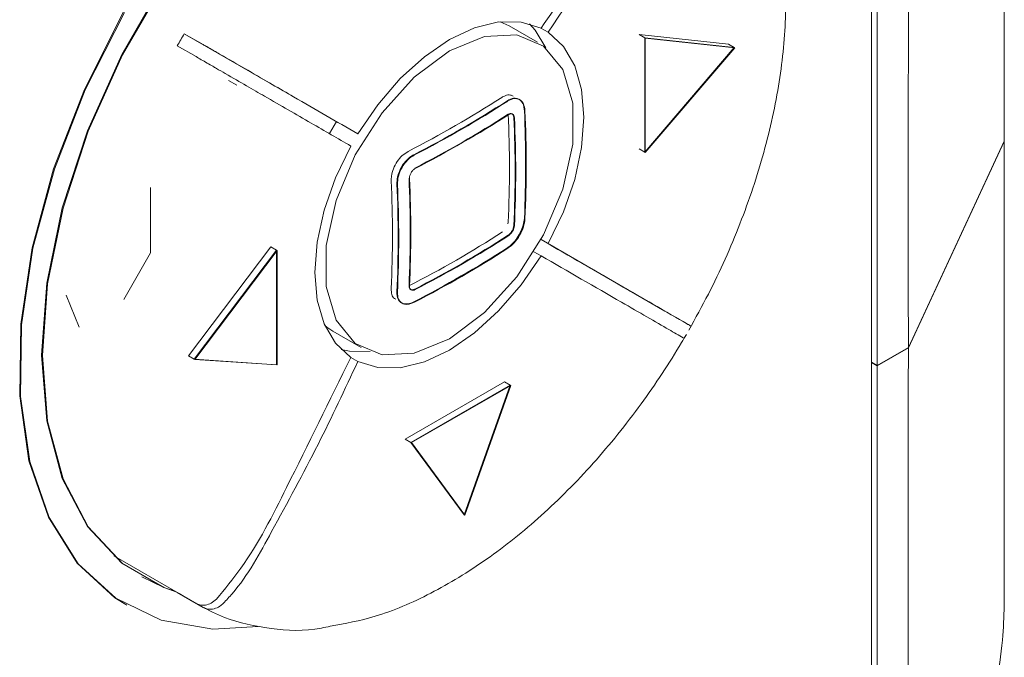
# Model space of a CAD drawing. Header units: millimetres. Extents: x 63 to 559, y 25 to 389.
# Tile 40 of 88: x 139.19 to 145.34, y 309.86 to 313.84. Entities that reach past the tile are written whole.
import ezdxf

# ---------------------------------------------------------------- set-up
doc = ezdxf.new("R2010")
doc.units = ezdxf.units.MM

msp = doc.modelspace()

# ---------------------------------------------------------------- linework, layer by layer
at = {"color": 7, "linetype": 'Continuous', "lineweight": 15}
for p, q in [((144.5067, 303.8105), (144.5067, 319.1025)), ((144.5421, 311.6796), (144.5421, 319.1056)), ((145.3342, 313.1102), (145.3351, 316.006)), ((142.2459, 313.8002), (142.1902, 313.8265)), ((140.3352, 313.6839), (140.218, 313.7516)), ((141.1245, 313.2281), (140.218, 313.7516)), ((142.4227, 313.6982), (142.2459, 313.8002)), ((142.4441, 313.7859), (142.4879, 313.7606)), ((143.0557, 313.7465), (143.6142, 313.6855)), ((143.0912, 313.726), (143.0557, 313.7465)), ((143.0912, 313.726), (143.0912, 313.0116)), ((143.6496, 313.6651), (143.0912, 313.726)), ((143.0912, 313.726), (143.0944, 313.7238)), ((143.6496, 313.6651), (143.0912, 313.726)), ((143.0912, 313.726), (143.0912, 313.0116)), ((143.653, 313.663), (143.0944, 313.7238)), ((143.0944, 313.7238), (143.0944, 313.0095)), ((143.6496, 313.6651), (143.6142, 313.6855)), ((140.1742, 313.6758), (140.2915, 313.6081)), ((143.0912, 313.0116), (143.6496, 313.6651)), ((143.0944, 313.0095), (143.653, 313.663)), ((143.6496, 313.6651), (143.653, 313.663)), ((140.5469, 313.4293), (140.4939, 313.4599)), ((141.1245, 313.2281), (141.3013, 313.126)), ((141.1683, 313.2028), (141.1248, 313.1275)), ((145.3342, 313.0796), (144.7365, 311.7919)), ((145.3335, 313.078), (145.3342, 313.0776)), ((145.3342, 313.0796), (145.3342, 313.1102)), ((143.0912, 313.0116), (143.0557, 313.032)), ((143.0912, 313.0116), (143.0944, 313.0095)), ((140.0077, 312.3829), (140.0077, 312.7918)), ((142.2377, 312.5654), (142.239, 312.5749)), ((143.2177, 312.0193), (142.4442, 312.466)), ((142.4879, 312.4408), (142.4442, 312.466)), ((140.2445, 311.7402), (140.7576, 312.4198)), ((140.7931, 312.3994), (140.2798, 311.7198)), ((140.7931, 312.3994), (140.2798, 311.7198)), ((140.7968, 312.3974), (140.2834, 311.7178)), ((140.7931, 312.3994), (140.7576, 312.4198)), ((140.7931, 311.6849), (140.7931, 312.3994)), ((140.7931, 312.3994), (140.7968, 312.3974)), ((140.7968, 311.6831), (140.7968, 312.3974)), ((142.4004, 312.3903), (142.4442, 312.365)), ((139.8401, 312.0925), (140.0077, 312.3829)), ((139.4811, 312.1185), (139.5626, 311.9193)), ((143.2177, 312.0193), (143.3349, 311.9517)), ((141.146, 311.8949), (141.3228, 311.7929)), ((144.7365, 311.7919), (144.5421, 311.6796)), ((144.7365, 311.7898), (144.5421, 311.6776)), ((144.7365, 311.7919), (144.7365, 311.8225)), ((140.2798, 311.7198), (140.2445, 311.7402)), ((140.2798, 311.7198), (140.7931, 311.6849)), ((140.2798, 311.7198), (140.2834, 311.7178)), ((140.2834, 311.7178), (140.7968, 311.6831)), ((141.3013, 311.7052), (141.2575, 311.7304)), ((144.5421, 311.6796), (144.5067, 311.7)), ((144.5067, 311.698), (144.5421, 311.6776)), ((144.5421, 303.8309), (144.5421, 311.6776)), ((141.5973, 311.2205), (142.216, 311.5776)), ((142.2515, 311.5572), (141.6327, 311.2)), ((142.2515, 311.5572), (141.6327, 311.2)), ((142.2549, 311.5554), (141.6363, 311.1983)), ((141.9647, 310.7468), (142.2515, 311.5572)), ((141.9682, 310.7448), (142.2549, 311.5554)), ((142.2515, 311.5572), (142.216, 311.5776)), ((142.2515, 311.5572), (142.2549, 311.5554)), ((141.6327, 311.2), (141.5973, 311.2205)), ((141.6327, 311.2), (141.9647, 310.7468)), ((141.6327, 311.2), (141.9647, 310.7468)), ((141.6327, 311.2), (141.6363, 311.1983)), ((141.6363, 311.1983), (141.9682, 310.7448)), ((141.9647, 310.7468), (141.9682, 310.7448)), ((139.7775, 310.4911), (140.1961, 310.2494)), ((140.2915, 310.1947), (140.1742, 310.2624)), ((140.218, 310.2371), (140.3352, 310.1695)), ((140.218, 310.2371), (140.218, 310.2371)), ((139.8538, 310.1872), (139.8591, 310.1842))]:
    msp.add_line(p, q, dxfattribs=at)
at = {"color": 7, "linetype": 'Continuous', "lineweight": 15, "flags": 128}
for points in [[(141.4661, 315.4503), (141.0947, 315.1983), (140.7346, 314.879), (140.3966, 314.5019), (140.0912, 314.0787), (139.8276, 313.622), (139.6137, 313.1459), (139.4561, 312.6647), (139.3596, 312.1931), (139.3271, 311.7454), (139.3596, 311.3353), (139.4561, 310.9751), (139.6137, 310.6758), (139.8276, 310.4466), (140.0912, 310.2944), (140.1603, 310.2701)], [(141.4714, 315.4472), (141.1, 315.1953), (140.7399, 314.8759), (140.4019, 314.4989), (140.0965, 314.0756), (139.8329, 313.619), (139.619, 313.1428), (139.4614, 312.6616), (139.3649, 312.19), (139.3324, 311.7424), (139.3649, 311.3322), (139.4614, 310.972), (139.619, 310.6728), (139.8329, 310.4435), (140.0965, 310.2913), (140.1656, 310.267)], [(139.8396, 313.887), (139.5943, 313.4037), (139.4021, 312.9083), (139.2686, 312.4149), (139.1975, 311.9377), (139.1909, 311.49), (139.2489, 311.0847), (139.3699, 310.7332), (139.5505, 310.4457), (139.7856, 310.2301), (139.8538, 310.1872)], [(139.8449, 313.8839), (139.5996, 313.4006), (139.4074, 312.9052), (139.2739, 312.4119), (139.2028, 311.9346), (139.1962, 311.4869), (139.2542, 311.0816), (139.3752, 310.7302), (139.5558, 310.4426), (139.7909, 310.227), (140.0737, 310.0896), (140.3962, 310.0342), (140.6796, 310.0506)], [(142.4442, 313.7859), (142.3198, 313.8244), (142.1797, 313.8253), (142.0289, 313.7884), (141.8727, 313.7152), (141.7165, 313.608), (141.5657, 313.4708), (141.4257, 313.3083), (141.3013, 313.126)], [(142.4733, 313.663), (142.4068, 313.7741), (142.3714, 313.8135)], [(141.8727, 311.8473), (142.0919, 312.0102), (142.2932, 312.2327), (142.4606, 312.4967), (142.5803, 312.7808), (142.6426, 313.0621), (142.6426, 313.3178), (142.5803, 313.5271), (142.4606, 313.6731), (142.2932, 313.7439), (142.0919, 313.7338), (141.8727, 313.6437), (141.6536, 313.4808), (141.4522, 313.2584), (141.2849, 312.9944), (141.1652, 312.7102), (141.1028, 312.4289), (141.1028, 312.1732), (141.1652, 311.9639), (141.2849, 311.818), (141.4522, 311.7471), (141.6536, 311.7572), (141.8727, 311.8473)], [(142.4879, 312.4408), (142.5835, 312.6396), (142.6543, 312.8422), (142.6978, 313.0414), (142.7124, 313.2303), (142.6978, 313.4022), (142.6543, 313.5512), (142.5835, 313.6721), (142.4879, 313.7606)], [(144.7365, 311.7898), (144.8809, 312.101), (145.3342, 313.0776)], [(141.2575, 313.0503), (141.1619, 312.8514), (141.0912, 312.6488), (141.0477, 312.4496), (141.033, 312.2608), (141.0477, 312.0888), (141.0912, 311.9398), (141.1619, 311.819), (141.2575, 311.7304)], [(141.3013, 311.7052), (141.4257, 311.6666), (141.5657, 311.6658), (141.7165, 311.7026), (141.8727, 311.7759), (142.0289, 311.883), (142.1797, 312.0202), (142.3198, 312.1828), (142.4442, 312.365)], [(141.0954, 311.9301), (141.1081, 311.92), (141.146, 311.8949)], [(141.1973, 311.7796), (141.2489, 311.7687), (141.3785, 311.7666)], [(139.9538, 310.3604), (140.0912, 310.2944), (140.1603, 310.2701)]]:
    msp.add_lwpolyline(points, dxfattribs=at)
at = {"color": 7, "linetype": 'Continuous', "lineweight": 15}
for centre, radius, start, end in [((144.6981, 311.1144), 5.1986, 149.51756, 150.48194), ((138.3872, 319.2822), 7.0483, 297.25847, 302.73616), ((138.3992, 319.3026), 7.0955, 297.27667, 302.71796), ((138.4003, 319.3049), 7.1002, 297.27667, 302.71795), ((138.4006, 319.224), 7.1023, 297.27928, 302.71534), ((135.1914, 312.9117), 7.0556, 357.26377, 2.73623), ((135.2523, 312.9348), 7.096, 357.27935, 2.72065), ((135.2514, 312.9329), 7.1008, 357.27936, 2.72064), ((138.4016, 319.2265), 7.1072, 297.27936, 302.71526), ((135.1796, 312.8912), 7.1029, 357.28197, 2.71803), ((135.1784, 312.8893), 7.1078, 357.28205, 2.71795), ((134.4685, 312.4961), 7.0489, 357.26116, 2.73884), ((134.5255, 312.5136), 7.1029, 357.28197, 2.71803), ((134.5239, 312.5114), 7.1078, 357.28205, 2.71795), ((134.4568, 312.4756), 7.096, 357.27935, 2.72065), ((134.4554, 312.4734), 7.1008, 357.27936, 2.72064), ((138.3887, 318.4483), 7.0551, 297.26108, 302.73354), ((138.4006, 318.4687), 7.1023, 297.27928, 302.71534), ((138.4016, 318.4707), 7.1072, 297.27936, 302.71526), ((138.3992, 318.384), 7.0955, 297.27667, 302.71796), ((138.4003, 318.3857), 7.1002, 297.27667, 302.71795), ((140.6962, 311.1158), 1.0003, 238.54811, 241.44208)]:
    msp.add_arc(centre, radius, start, end, dxfattribs=at)
for points, knots in [([(144.7321, 319.1317), (144.7342, 317.9651), (144.738, 315.8725), (144.7361, 313.4341), (144.7364, 312.1649), (144.7365, 311.8225)], [0, 0, 0, 0, 0.47919, 0.859476, 1, 1, 1, 1]), ([(142.4442, 313.7859), (142.554, 313.943), (142.7817, 314.2686), (143.066, 314.7366), (143.2725, 315.0707), (143.3242, 315.2414), (143.3321, 315.2672)], [0, 0, 0, 0, 0.33197, 0.687899, 0.952818, 1, 1, 1, 1]), ([(143.3758, 315.2419), (143.3471, 315.1653), (143.2509, 314.9082), (142.9302, 314.4211), (142.6555, 314.0108), (142.4879, 313.7606)], [0, 0, 0, 0, 0.142196, 0.476974, 1, 1, 1, 1]), ([(143.3668, 311.9009), (143.4081, 311.9756), (143.5279, 312.1921), (143.6935, 312.5647), (143.8433, 313.0117), (143.9393, 313.4534), (143.98, 313.8788), (143.9609, 314.2753), (143.8943, 314.6159), (143.8067, 314.7973), (143.7678, 314.878)], [0, 0, 0, 0, 0.07154, 0.207381, 0.34343, 0.479674, 0.616198, 0.753049, 0.89014, 1, 1, 1, 1]), ([(140.4623, 313.6105), (140.4519, 313.6166), (140.4309, 313.6287), (140.3938, 313.6501), (140.3607, 313.6692), (140.3427, 313.6796), (140.3352, 313.6839)], [0, 0, 0, 0, 0.268676, 0.537355, 0.806013, 1, 1, 1, 1]), ([(140.2915, 313.6081), (140.3021, 313.602), (140.3234, 313.5897), (140.3605, 313.5683), (140.3935, 313.5492), (140.4112, 313.539), (140.4186, 313.5347)], [0, 0, 0, 0, 0.268623, 0.537246, 0.805883, 1, 1, 1, 1]), ([(140.4623, 313.6105), (140.5144, 313.5805), (140.6888, 313.4797), (140.9504, 313.3287), (141.1683, 313.2028), (141.3013, 313.126)], [0, 0, 0, 0, 0.142196, 0.476974, 1, 1, 1, 1]), ([(141.2575, 313.0503), (141.1763, 313.0971), (141.0082, 313.1943), (140.745, 313.3462), (140.5589, 313.4537), (140.437, 313.5241), (140.4186, 313.5347)], [0, 0, 0, 0, 0.33197, 0.687899, 0.952818, 1, 1, 1, 1]), ([(142.2706, 313.3605), (142.2649, 313.3637), (142.2509, 313.3718), (142.2249, 313.3678), (142.2063, 313.3575), (142.1988, 313.3534)], [0, 0, 0, 0, 0.285972, 0.713609, 1, 1, 1, 1]), ([(142.2343, 313.3329), (142.2456, 313.3387), (142.2682, 313.3505), (142.2992, 313.3482), (142.3234, 313.3309), (142.3371, 313.3033), (142.3394, 313.2807), (142.3403, 313.2716)], [0, 0, 0, 0, 0.214232, 0.42869, 0.642795, 0.856746, 1, 1, 1, 1]), ([(142.2343, 313.3329), (142.2477, 313.3399), (142.2721, 313.3527), (142.292, 313.3459), (142.3011, 313.3428)], [0, 0, 0, 0, 0.547029, 1, 1, 1, 1]), ([(142.238, 313.3313), (142.2512, 313.3378), (142.2777, 313.351), (142.3122, 313.3432), (142.3373, 313.3166), (142.3419, 313.2855), (142.3441, 313.27)], [0, 0, 0, 0, 0.250002, 0.499773, 0.749436, 1, 1, 1, 1]), ([(142.2391, 313.2484), (142.2435, 313.2506), (142.2523, 313.255), (142.2638, 313.2524), (142.2722, 313.2435), (142.2737, 313.2332), (142.2745, 313.228)], [0, 0, 0, 0, 0.249999, 0.499777, 0.749437, 1, 1, 1, 1]), ([(142.2428, 313.2468), (142.2472, 313.249), (142.256, 313.2533), (142.2675, 313.2508), (142.2759, 313.2419), (142.2774, 313.2315), (142.2782, 313.2263)], [0, 0, 0, 0, 0.250002, 0.499771, 0.749437, 1, 1, 1, 1]), ([(145.3351, 310.1808), (145.3352, 310.3467), (145.3356, 311.1761), (145.3344, 312.1422), (145.3343, 312.9418), (145.3342, 313.0776)], [0, 0, 0, 0, 0.1718691, 0.8593453, 1, 1, 1, 1]), ([(141.6154, 313.0166), (141.6029, 313.0087), (141.5779, 312.993), (141.5454, 312.954), (141.5216, 312.9091), (141.5098, 312.8668), (141.5095, 312.8426), (141.5093, 312.8329)], [0, 0, 0, 0, 0.2142298, 0.4286848, 0.6427808, 0.8567221, 1, 1, 1, 1]), ([(141.5449, 312.8124), (141.5454, 312.8271), (141.5466, 312.8566), (141.5641, 312.9043), (141.591, 312.9473), (141.6218, 312.9788), (141.6426, 312.9912), (141.6509, 312.9961)], [0, 0, 0, 0, 0.214233, 0.42869, 0.642795, 0.856744, 1, 1, 1, 1]), ([(141.5449, 312.8124), (141.5458, 312.8297), (141.5476, 312.8644), (141.5715, 312.9194), (141.6072, 312.9677), (141.6363, 312.9866), (141.6509, 312.9961)], [0, 0, 0, 0, 0.250001, 0.499771, 0.749435, 1, 1, 1, 1]), ([(141.5481, 312.8104), (141.549, 312.8278), (141.5509, 312.8625), (141.5748, 312.9175), (141.6105, 312.9658), (141.6396, 312.9848), (141.6542, 312.9943)], [0, 0, 0, 0, 0.250001, 0.49977, 0.749436, 1, 1, 1, 1]), ([(141.6237, 312.8485), (141.624, 312.8543), (141.6246, 312.8658), (141.6326, 312.8842), (141.6445, 312.9003), (141.6542, 312.9066), (141.6591, 312.9098)], [0, 0, 0, 0, 0.250001, 0.499769, 0.749441, 1, 1, 1, 1]), ([(142.3403, 312.598), (142.3386, 312.5839), (142.3351, 312.5558), (142.3161, 312.509), (142.2895, 312.4657), (142.2606, 312.4332), (142.2418, 312.4197), (142.2343, 312.4143)], [0, 0, 0, 0, 0.214232, 0.42869, 0.642792, 0.856744, 1, 1, 1, 1]), ([(142.3441, 312.5959), (142.3419, 312.5793), (142.3373, 312.5461), (142.3122, 312.4918), (142.2777, 312.4428), (142.2512, 312.4223), (142.238, 312.412)], [0, 0, 0, 0, 0.2500009, 0.4997695, 0.7494355, 1, 1, 1, 1]), ([(142.2745, 312.5544), (142.2737, 312.5488), (142.2722, 312.5378), (142.2638, 312.5197), (142.2523, 312.5034), (142.2435, 312.4966), (142.2391, 312.4931)], [0, 0, 0, 0, 0.25, 0.499773, 0.749432, 1, 1, 1, 1]), ([(142.2782, 312.5522), (142.2774, 312.5467), (142.2759, 312.5357), (142.2676, 312.5175), (142.2561, 312.5012), (142.2472, 312.4944), (142.2428, 312.491)], [0, 0, 0, 0, 0.249999, 0.499768, 0.749441, 1, 1, 1, 1]), ([(142.4879, 312.4408), (142.5978, 312.3773), (142.8254, 312.2459), (143.1098, 312.0817), (143.3163, 311.9624), (143.368, 311.9326), (143.3758, 311.928)], [0, 0, 0, 0, 0.33197, 0.687899, 0.952818, 1, 1, 1, 1]), ([(143.3321, 311.8523), (143.3034, 311.8688), (143.2071, 311.9244), (142.8865, 312.1096), (142.6117, 312.2683), (142.4442, 312.365)], [0, 0, 0, 0, 0.142196, 0.476974, 1, 1, 1, 1]), ([(141.5093, 312.1592), (141.51, 312.1467), (141.5114, 312.1216), (141.5236, 312.0995), (141.5359, 312.0947), (141.539, 312.0936)], [0, 0, 0, 0, 0.428704, 0.857864, 1, 1, 1, 1]), ([(141.6557, 312.1564), (141.6509, 312.1544), (141.6412, 312.1506), (141.6293, 312.1534), (141.6213, 312.162), (141.6207, 312.1719), (141.6204, 312.1768)], [0, 0, 0, 0, 0.249999, 0.499775, 0.749437, 1, 1, 1, 1]), ([(141.6591, 312.154), (141.6542, 312.152), (141.6445, 312.1482), (141.6326, 312.151), (141.6246, 312.1596), (141.624, 312.1695), (141.6237, 312.1744)], [0, 0, 0, 0, 0.2500033, 0.499773, 0.7494386, 1, 1, 1, 1]), ([(141.6509, 312.0775), (141.6384, 312.0723), (141.6135, 312.0619), (141.581, 312.0651), (141.5571, 312.0821), (141.5453, 312.1087), (141.545, 312.1301), (141.5449, 312.1387)], [0, 0, 0, 0, 0.214232, 0.428689, 0.642795, 0.856746, 1, 1, 1, 1]), ([(141.5735, 312.0714), (141.5647, 312.0789), (141.5471, 312.0938), (141.5456, 312.1237), (141.5449, 312.1387)], [0, 0, 0, 0, 0.499103, 1, 1, 1, 1]), ([(141.6542, 312.075), (141.6397, 312.0692), (141.6105, 312.0577), (141.5749, 312.0661), (141.5509, 312.0921), (141.549, 312.1216), (141.5481, 312.1363)], [0, 0, 0, 0, 0.250003, 0.499772, 0.749437, 1, 1, 1, 1]), ([(143.3349, 311.9517), (143.3442, 311.9463), (143.3627, 311.9356), (143.3782, 311.9267), (143.3826, 311.9242), (143.3778, 311.9269), (143.3758, 311.928)], [0, 0, 0, 0, 0.268621, 0.537246, 0.805879, 1, 1, 1, 1]), ([(141.1289, 310.0525), (141.2217, 310.0693), (141.427, 310.1065), (141.7566, 310.2493), (142.1061, 310.4602), (142.4485, 310.7346), (142.774, 311.0622), (143.0688, 311.4282), (143.2539, 311.708), (143.3413, 311.8571), (143.3511, 311.8737)], [0, 0, 0, 0, 0.11913, 0.263543, 0.408942, 0.554532, 0.69998, 0.845264, 0.982822, 1, 1, 1, 1]), ([(144.7365, 311.7898), (144.7363, 311.2344), (144.7352, 308.9409), (144.742, 306.3292), (144.7353, 304.2651), (144.7343, 303.9418)], [0, 0, 0, 0, 0.212305, 0.876648, 1, 1, 1, 1]), ([(140.4186, 310.2209), (140.4706, 310.284), (140.6451, 310.4959), (140.9066, 311.0172), (141.1246, 311.4603), (141.2575, 311.7304)], [0, 0, 0, 0, 0.142196, 0.476974, 1, 1, 1, 1]), ([(141.3013, 311.7052), (141.2201, 311.5315), (141.0519, 311.1715), (140.7888, 310.6913), (140.6027, 310.3454), (140.4808, 310.2153), (140.4623, 310.1956)], [0, 0, 0, 0, 0.33197, 0.687899, 0.952818, 1, 1, 1, 1]), ([(140.4186, 310.2209), (140.4081, 310.212), (140.3871, 310.1942), (140.3501, 310.1824), (140.3169, 310.1829), (140.299, 310.1912), (140.2915, 310.1947)], [0, 0, 0, 0, 0.268675, 0.537357, 0.806013, 1, 1, 1, 1]), ([(140.3219, 310.1769), (140.3704, 310.1521), (140.5058, 310.083), (140.7571, 310.0308), (140.9821, 310.0182), (141.1106, 310.0482), (141.1289, 310.0525)], [0, 0, 0, 0, 0.2043288, 0.5705069, 0.9387375, 1, 1, 1, 1]), ([(140.3352, 310.1695), (140.3459, 310.1649), (140.3671, 310.1558), (140.4043, 310.1593), (140.4372, 310.1733), (140.4549, 310.189), (140.4623, 310.1956)], [0, 0, 0, 0, 0.268622, 0.537248, 0.805882, 1, 1, 1, 1]), ([(145.2223, 309.4094), (145.244, 309.4988), (145.2868, 309.6749), (145.3275, 309.9574), (145.3327, 310.1109), (145.3351, 310.1808)], [0, 0, 0, 0, 0.359922, 0.708625, 1, 1, 1, 1])]:
    msp.add_open_spline(points, degree=3, knots=knots, dxfattribs=at)

doc.saveas('drawing.dxf')
